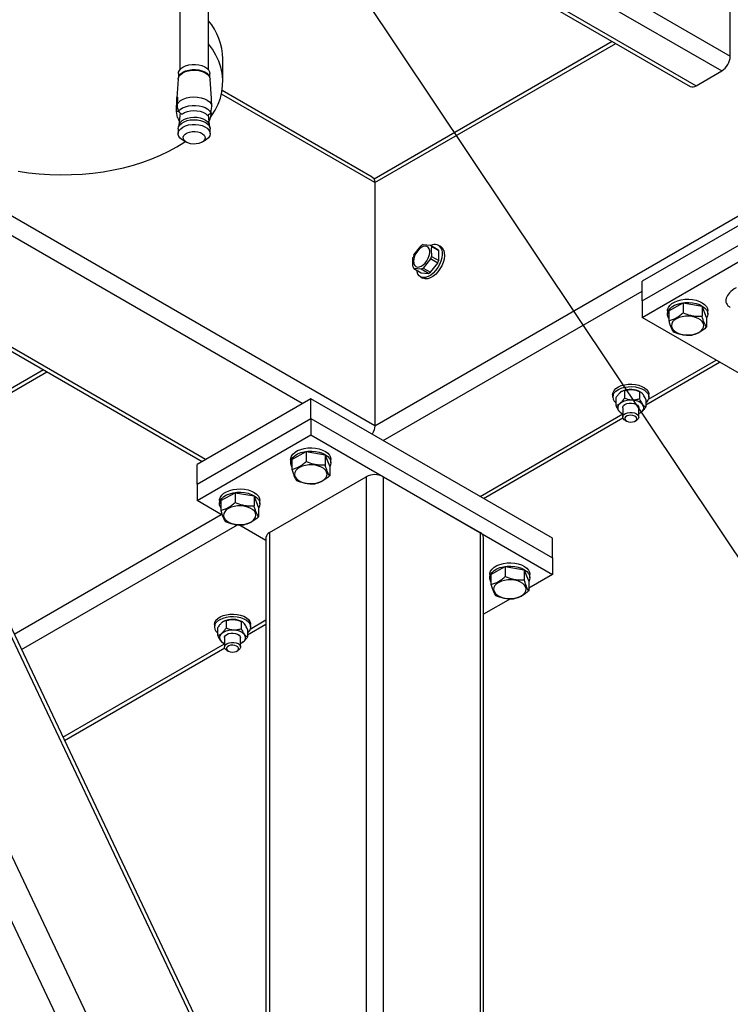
# Model space of a CAD drawing. Header units: millimetres. Extents: x 5 to 589, y 5 to 415.
# Tile 70 of 76: x 506 to 524, y 317 to 342. Entities that reach past the tile are written whole.
import ezdxf

# ---------------------------------------------------------------- set-up
doc = ezdxf.new("R2010")
doc.units = ezdxf.units.MM
doc.layers.add('NOTES', color=6, linetype='Continuous')
doc.layers.add('TRAIT-FORT', color=4, linetype='Continuous', lineweight=25)
doc.dimstyles.new('SLDDIMSTYLE2', dxfattribs={"dimtxt": 0.18, "dimasz": 1, "dimexe": 0, "dimexo": 0.0625, "dimgap": 0, "dimtad": 0, "dimtih": 1, "dimtoh": 1, "dimdec": 0, "dimrnd": 1e-09, "dimzin": 0, "dimdsep": 46, "dimtxsty": 'Standard', "dimblk1": 'DOT', "dimblk2": 'DOT', "dimsah": 1, "dimcen": 0.09, "dimadec": 0, "dimazin": 0, "dimtfac": 1, "dimtdec": 0, "dimtofl": 0, "dimtmove": 0, "dimatfit": 3, "dimldrblk": 'DOT', "dimfxl": 1, "dimfrac": 2, "dimtolj": 1, "dimtzin": 0, "dimarcsym": 0})

# ---------------------------------------------------------------- blocks, each defined once
blk = doc.blocks.new('_Dot')
at = {"color": 0, "linetype": 'ByBlock', "lineweight": -2}
blk.add_line((-0.5, 0), (-1, 0), dxfattribs=at)
at = {"color": 0, "linetype": 'ByBlock', "const_width": 0.5}
blk.add_lwpolyline([(-0.25, 0, 1), (0.25, 0, 1)], format="xyb", close=True, dxfattribs=at)

msp = doc.modelspace()

# ---------------------------------------------------------------- linework, layer by layer
at = {"layer": 'TRAIT-FORT', "color": 4, "linetype": 'Continuous', "lineweight": 25}
for p, q in [((511.77214, 347.79666), (523.63038, 340.95105)), ((511.45244, 347.49132), (523.41823, 340.58362)), ((510.97297, 347.03336), (522.78185, 340.21624)), ((510.90675, 346.97017), (522.63187, 340.2014)), ((514.79154, 331.7658), (536.52232, 344.31071)), ((523.63038, 340.95105), (523.63038, 342.91074)), ((509.94142, 342.25105), (509.94142, 340.61026)), ((510.66149, 340.61026), (510.66149, 342.25105)), ((520.69662, 341.31858), (514.77253, 337.89867)), ((514.79154, 337.80819), (520.78449, 341.26785)), ((511.01337, 340.31211), (511.01337, 340.88369)), ((531.33786, 341.07282), (521.43834, 335.35795)), ((495.73254, 340.60468), (513.12988, 303.90134)), ((496.52881, 340.55322), (513.48344, 304.78384)), ((509.90892, 340.51999), (509.90892, 340.41099)), ((510.69393, 340.41103), (510.69393, 340.52003)), ((521.43834, 334.86802), (531.33786, 340.58289)), ((522.78185, 340.21624), (523.41823, 340.58362)), ((509.90372, 340.38154), (509.87378, 339.91548)), ((510.73, 339.90119), (510.69919, 340.38154)), ((521.43834, 334.45976), (531.33786, 340.17463)), ((509.88383, 339.91654), (509.87554, 339.75147)), ((514.79154, 337.80819), (510.97884, 340.00922)), ((514.72937, 337.94554), (510.99651, 340.10048)), ((509.86178, 339.65461), (509.87189, 339.83241)), ((509.8663, 339.58025), (509.86178, 339.65461)), ((509.87951, 339.83206), (509.87189, 339.83241)), ((509.87554, 339.75147), (509.8808, 339.68236)), ((509.8808, 339.68236), (509.91121, 339.58188)), ((510.74106, 339.71063), (510.73102, 339.87656)), ((510.73655, 339.64195), (510.74106, 339.71063)), ((509.88916, 339.4262), (509.8663, 339.58025)), ((509.91465, 339.57795), (509.8663, 339.58025)), ((509.95086, 339.53932), (509.92382, 339.23906)), ((509.97837, 339.52195), (510.00859, 339.51473)), ((510.62535, 339.48561), (510.65299, 339.49011)), ((510.67902, 339.23903), (510.6563, 339.49205)), ((510.72211, 339.53988), (510.6917, 339.38832)), ((510.72211, 339.53988), (510.71072, 339.54038)), ((510.71369, 339.54404), (510.73655, 339.64195)), ((509.92638, 339.24909), (509.90804, 339.17628)), ((509.90986, 339.37535), (509.93292, 339.33992)), ((510.6917, 339.38832), (510.66945, 339.34563)), ((510.6948, 339.17632), (510.67646, 339.24905)), ((509.90393, 339.1433), (509.90393, 339.02572)), ((510.69898, 339.02572), (510.69898, 339.1433)), ((510.02032, 338.86346), (510.10873, 338.81243)), ((510.49418, 338.81243), (510.58252, 338.8635)), ((500.07036, 338.50873), (513.48344, 310.21103)), ((513.41762, 310.5673), (500.26181, 338.32222)), ((514.79154, 331.7658), (504.08537, 337.94634)), ((514.79154, 337.80819), (514.79154, 331.7658)), ((512.9884, 332.31683), (505.17491, 336.82746)), ((515.76571, 336.01302), (515.94812, 336.23994)), ((515.99553, 336.26731), (516.17794, 336.251)), ((516.17794, 336.251), (516.35887, 336.14655)), ((516.43075, 336.21769), (516.37775, 336.24829)), ((516.38254, 336.11281), (516.20161, 336.21726)), ((516.38254, 335.8696), (516.38254, 336.11281)), ((516.17794, 335.91298), (515.99553, 335.68606)), ((516.17646, 335.58161), (516.35887, 335.80853)), ((516.35887, 335.80853), (516.17794, 335.91298)), ((516.20161, 335.97405), (516.38254, 335.8696)), ((515.94812, 335.65869), (515.76571, 335.675)), ((515.76571, 335.675), (515.94664, 335.57056)), ((515.94664, 335.57056), (516.12905, 335.55425)), ((516.12905, 335.55425), (515.94812, 335.65869)), ((515.99553, 335.68606), (516.17646, 335.58161)), ((515.92776, 335.46882), (515.98076, 335.43822)), ((521.43834, 334.86802), (521.43834, 335.35795)), ((503.24877, 335.06223), (510.49648, 330.87822)), ((510.58428, 330.92895), (503.33657, 335.11297)), ((515.00369, 331.39836), (521.43834, 335.11301)), ((521.43834, 334.86802), (521.43834, 334.45976)), ((522.09967, 334.62269), (522.45674, 334.81706)), ((522.45674, 334.81706), (522.45674, 334.57229)), ((522.45674, 334.81706), (522.92683, 334.73574)), ((522.0698, 334.62303), (522.0698, 334.54136)), ((522.09967, 334.62269), (522.09967, 334.37792)), ((522.92683, 334.73574), (522.92683, 334.49097)), ((523.03985, 334.46004), (522.92683, 334.73574)), ((523.06973, 334.54136), (523.06973, 334.62303)), ((524.26676, 332.82695), (521.43834, 334.45976)), ((523.03985, 334.46004), (523.03985, 334.21527)), ((521.52944, 332.28836), (523.36462, 333.34778)), ((521.59661, 332.42855), (523.27675, 333.39848)), ((506.55389, 333.15416), (503.74165, 331.53068)), ((503.76067, 331.4402), (506.64176, 333.10342)), ((520.9257, 332.61276), (520.92125, 332.61015)), ((520.99657, 332.63527), (520.99657, 332.45202)), ((521.37043, 332.61666), (521.37043, 332.43341)), ((521.40004, 332.60427), (521.3854, 332.61272)), ((513.20055, 332.4393), (510.37213, 330.80648)), ((513.20055, 331.94937), (513.20055, 332.4393)), ((519.21096, 328.96956), (513.20055, 332.4393)), ((520.70559, 332.54133), (520.70559, 332.48009)), ((520.78166, 332.45764), (520.78166, 332.27438)), ((521.52944, 332.42038), (521.52944, 332.23713)), ((521.60558, 332.48009), (521.60558, 332.54133)), ((520.911, 332.09054), (520.9257, 332.08205)), ((520.9555, 332.21472), (520.9555, 331.9835)), ((521.35553, 331.9835), (521.35553, 332.21472)), ((521.3854, 332.08209), (521.39019, 332.08485)), ((521.42195, 332.10731), (521.38891, 332.0869)), ((510.37213, 330.31655), (513.20055, 331.94937)), ((513.20055, 331.94937), (513.20055, 331.54111)), ((513.20055, 331.94937), (519.21096, 328.47963)), ((517.40789, 330.01045), (520.95557, 332.05849)), ((517.49575, 329.95976), (520.95989, 331.95956)), ((521.01411, 331.90186), (521.04944, 331.88144)), ((521.26159, 331.88144), (521.29699, 331.9019)), ((510.37213, 329.90829), (513.20055, 331.54111)), ((513.20055, 331.54111), (519.21096, 328.07137)), ((512.73053, 330.92844), (513.08753, 331.12278)), ((513.08753, 331.12278), (513.08753, 330.87801)), ((513.08753, 331.12278), (513.55762, 331.04146)), ((512.70052, 330.92879), (512.70052, 330.84712)), ((512.73053, 330.92844), (512.73053, 330.68368)), ((513.55762, 331.04146), (513.55762, 330.79669)), ((513.67071, 330.7658), (513.55762, 331.04146)), ((513.70058, 330.84712), (513.70058, 330.92879)), ((510.37213, 330.31655), (510.37213, 330.80648)), ((513.67071, 330.7658), (513.67071, 330.52103)), ((512.17527, 329.11231), (514.57939, 330.50018)), ((514.57939, 330.50018), (514.57939, 314.006)), ((515.00369, 330.50018), (515.00369, 301.51298)), ((515.00369, 330.50018), (517.40789, 329.11227)), ((510.37213, 330.31655), (510.37213, 329.90829)), ((511.00049, 329.54555), (510.37213, 329.90829)), ((510.93278, 329.90829), (510.93278, 329.82663)), ((510.96272, 329.90791), (511.31979, 330.10229)), ((510.96272, 329.90791), (510.96272, 329.66314)), ((511.31979, 330.10229), (511.31979, 329.85752)), ((511.31979, 330.10229), (511.78988, 330.02096)), ((511.78988, 330.02096), (511.78988, 329.77619)), ((511.9029, 329.74526), (511.78988, 330.02096)), ((511.93284, 329.82663), (511.93284, 329.90829)), ((511.9029, 329.74526), (511.9029, 329.5005)), ((505.82344, 326.58862), (510.97304, 329.56142)), ((506.00578, 326.20398), (511.38082, 329.30692)), ((512.0874, 328.91809), (511.41555, 329.30594)), ((512.0874, 328.98979), (512.0874, 313.37354)), ((512.17527, 329.11231), (512.17527, 313.27126)), ((517.40789, 329.11227), (517.40789, 300.12507)), ((517.49575, 300.07437), (517.49575, 328.98983)), ((519.21096, 328.47963), (519.21096, 328.96956)), ((519.21096, 328.47963), (519.21096, 328.07137)), ((517.68026, 328.07103), (518.03726, 328.26536)), ((518.03726, 328.26536), (518.03726, 328.0206)), ((518.03726, 328.26536), (518.50735, 328.18404)), ((518.50735, 328.18404), (518.50735, 327.93927)), ((518.62043, 327.90838), (518.50735, 328.18404)), ((517.65031, 328.07133), (517.65031, 327.98967)), ((517.68026, 328.07103), (517.68026, 327.82626)), ((519.21096, 328.07137), (518.62037, 327.73043)), ((518.62043, 327.90838), (518.62043, 327.66361)), ((518.65031, 327.98971), (518.65031, 328.07137)), ((518.16599, 327.46812), (517.49569, 327.08117)), ((511.69709, 326.71368), (512.0874, 326.93901)), ((510.80607, 326.82646), (510.80607, 326.76521)), ((510.88221, 326.7428), (510.88221, 326.55955)), ((511.02618, 326.89789), (511.02173, 326.89528)), ((511.09705, 326.9204), (511.09705, 326.73715)), ((511.47091, 326.90179), (511.47091, 326.71854)), ((511.50052, 326.8894), (511.48588, 326.89785)), ((511.62992, 326.57349), (512.0874, 326.83759)), ((511.62992, 326.70551), (511.62992, 326.52226)), ((511.70606, 326.76521), (511.70606, 326.82646)), ((511.05605, 326.49989), (511.05605, 326.26867)), ((511.45601, 326.26863), (511.45601, 326.49985)), ((507.03888, 324.02456), (511.05605, 326.34362)), ((507.07658, 323.9449), (511.06037, 326.24469)), ((511.01155, 326.37571), (511.02625, 326.36722)), ((511.48588, 326.36722), (511.49067, 326.36998)), ((511.52243, 326.39244), (511.48946, 326.37206)), ((511.11459, 326.18699), (511.14999, 326.16661)), ((511.36214, 326.16661), (511.39748, 326.18703))]:
    msp.add_line(p, q, dxfattribs=at)
at = {"layer": 'TRAIT-FORT', "color": 4, "linetype": 'Continuous', "lineweight": 25, "flags": 128}
for points in [[(510.70701, 339.42581), (510.73506, 339.46583), (510.82468, 339.61123), (510.89731, 339.75974), (510.95247, 339.91071), (510.99017, 340.06351), (511.01006, 340.2174), (511.01208, 340.37171), (510.99624, 340.52576), (510.96259, 340.67887), (510.91134, 340.8303), (510.84269, 340.97948), (510.75691, 341.12562), (510.66142, 341.25922)], [(509.90892, 340.51999), (509.91256, 340.55067), (509.93306, 340.59824), (509.97082, 340.64207), (510.02403, 340.68026), (510.09011, 340.71094), (510.16625, 340.7327), (510.24859, 340.7445), (510.33342, 340.74582)], [(510.33342, 340.74582), (510.41677, 340.73656), (510.49472, 340.71725), (510.56364, 340.6886), (510.62029, 340.65216), (510.66203, 340.60945), (510.68691, 340.56262), (510.69393, 340.52003)], [(509.90372, 340.38154), (509.9071, 340.40411), (509.92787, 340.45231), (509.96617, 340.49684), (510.02012, 340.53554), (510.08721, 340.56664), (510.16429, 340.58872), (510.24784, 340.60067), (510.33389, 340.60199)], [(509.90892, 340.39341), (509.91256, 340.42409), (509.93306, 340.47166), (509.97082, 340.51549), (510.02403, 340.55368), (510.09011, 340.58436), (510.16625, 340.60612), (510.24859, 340.61792), (510.33342, 340.61924)], [(510.33342, 340.61924), (510.41677, 340.60998), (510.49472, 340.59067), (510.56364, 340.56202), (510.62029, 340.52558), (510.66203, 340.48287), (510.68691, 340.43604), (510.69393, 340.39345)], [(510.33389, 340.60199), (510.41839, 340.59261), (510.49742, 340.57299), (510.56735, 340.54399), (510.62474, 340.50697), (510.66709, 340.46375), (510.69231, 340.41626), (510.69919, 340.38154)], [(509.87554, 339.75147), (509.9102, 339.80169), (509.96239, 339.84661), (510.02983, 339.88414), (510.1094, 339.91264), (510.19767, 339.93082), (510.29053, 339.93786), (510.38393, 339.93346), (510.47362, 339.91781), (510.55555, 339.89161), (510.62615, 339.85599), (510.68213, 339.81263), (510.72097, 339.76342), (510.74106, 339.71063)], [(509.91121, 339.58188), (509.95417, 339.6263), (510.01209, 339.66457), (510.08243, 339.6952), (510.1622, 339.71673), (510.24798, 339.72833), (510.33605, 339.7295), (510.42257, 339.72012), (510.50396, 339.70061), (510.57666, 339.67188), (510.63742, 339.6351), (510.68381, 339.59188), (510.71369, 339.54404)], [(509.92638, 339.24909), (509.93367, 339.2705), (509.96199, 339.31488), (510.00609, 339.35474), (510.06408, 339.38814), (510.13321, 339.41364), (510.21008, 339.42991), (510.29127, 339.4363), (510.373, 339.43248), (510.4513, 339.41859), (510.52257, 339.39527), (510.58367, 339.36366), (510.63141, 339.32519), (510.66378, 339.28175), (510.67646, 339.24905)], [(510.00859, 339.51473), (510.06442, 339.54946), (510.13219, 339.57612), (510.20873, 339.59329), (510.28992, 339.60014), (510.37179, 339.59625), (510.45001, 339.58192), (510.52069, 339.55779), (510.5801, 339.52512), (510.62535, 339.48561)], [(509.90393, 339.1433), (509.90406, 339.14961), (509.91573, 339.19878), (509.9454, 339.24534), (509.99166, 339.28715), (510.05249, 339.32218), (510.12498, 339.34893), (510.20556, 339.36602), (510.2908, 339.37271), (510.37644, 339.36867), (510.45865, 339.35407), (510.53343, 339.32966), (510.59736, 339.29649), (510.64753, 339.25616), (510.68152, 339.21061), (510.6977, 339.16187), (510.69898, 339.1433)], [(510.02032, 338.86346), (510.00548, 338.87257), (509.95538, 338.91286), (509.92146, 338.95845), (509.90527, 339.00719), (509.90757, 339.05678), (509.92841, 339.10494), (509.96657, 339.1494), (510.02045, 339.18805), (510.08748, 339.21912), (510.16449, 339.24115), (510.24791, 339.2531), (510.33382, 339.25443)], [(510.33382, 339.25443), (510.41825, 339.24508), (510.49715, 339.22546), (510.56701, 339.1965), (510.6244, 339.15956), (510.66662, 339.11635), (510.69184, 339.06893), (510.69878, 339.01945), (510.68712, 338.97028), (510.65751, 338.92368), (510.61118, 338.88191), (510.58252, 338.8635)], [(510.2792, 338.76688), (510.20974, 338.77552), (510.14642, 338.79425), (510.09376, 338.82185), (510.05512, 338.85638), (510.0334, 338.89546), (510.02983, 338.93646), (510.04487, 338.97659), (510.0773, 339.01315), (510.12505, 339.04359), (510.18486, 339.06582), (510.25257, 339.07843), (510.32364, 339.08046), (510.39317, 339.07177), (510.45649, 339.05305), (510.50916, 339.02545), (510.54773, 338.99096), (510.56958, 338.95187), (510.57308, 338.91084), (510.55805, 338.8707), (510.52554, 338.83419), (510.4778, 338.80375), (510.41805, 338.78148), (510.35028, 338.7689), (510.2792, 338.76688)], [(505.92735, 338.08967), (506.18684, 338.05277), (506.45018, 338.02595), (506.71594, 338.00932), (506.98298, 338.00302), (507.25023, 338.00703), (507.51646, 338.02127), (507.78033, 338.04576), (508.04083, 338.08045), (508.29675, 338.12502), (508.54693, 338.17937), (508.79024, 338.24329), (509.02565, 338.31644), (509.25203, 338.39846), (509.46843, 338.48905), (509.67391, 338.58781), (509.86751, 338.69421), (510.04824, 338.80788), (510.07966, 338.82921)], [(514.72937, 337.94554), (514.72944, 337.94556), (514.7558, 337.92366), (514.77543, 337.89265), (514.7875, 337.85365), (514.79154, 337.80819)], [(515.75607, 335.85409), (515.76241, 335.79967), (515.78109, 335.75603), (515.81082, 335.72585), (515.84994, 335.71111), (515.89579, 335.71266), (515.94556, 335.73041), (515.9962, 335.76333), (516.04435, 335.80921), (516.08717, 335.86531), (516.1219, 335.92803), (516.14631, 335.99342), (516.15892, 336.05739), (516.15892, 336.11593), (516.14631, 336.16534), (516.1219, 336.20255), (516.08717, 336.22517), (516.04435, 336.23183), (515.9962, 336.22212), (515.94556, 336.19657), (515.89579, 336.15686), (515.84994, 336.10547), (515.81082, 336.04557), (515.78109, 335.98103), (515.76241, 335.91584), (515.75607, 335.85409)], [(516.45227, 336.15556), (516.46778, 336.09234), (516.47034, 336.01953), (516.45995, 335.94016), (516.43702, 335.85749), (516.40236, 335.77479), (516.35752, 335.69554), (516.30431, 335.62297), (516.2449, 335.56006), (516.18172, 335.50935), (516.11732, 335.47293), (516.0544, 335.45232), (515.99553, 335.44835), (515.94306, 335.46117), (515.89916, 335.49022), (515.86565, 335.53437), (515.84393, 335.59181), (515.83665, 335.63407)], [(516.50527, 336.12496), (516.52078, 336.06175), (516.52334, 335.98894), (516.51296, 335.90957), (516.49003, 335.82689), (516.45537, 335.74419), (516.41052, 335.66494), (516.35732, 335.59237), (516.29791, 335.52946), (516.23472, 335.47875), (516.17032, 335.44233), (516.1074, 335.42172), (516.04853, 335.41775), (515.99607, 335.43057), (515.98076, 335.43822)], [(522.0698, 334.62303), (522.07216, 334.65141), (522.09043, 334.70525), (522.12611, 334.75613), (522.1777, 334.80218), (522.24358, 334.84177), (522.32113, 334.87346), (522.40772, 334.89612), (522.50017, 334.90885), (522.59519, 334.9113), (522.68919, 334.90336), (522.77888, 334.88522)], [(522.09961, 334.44303), (522.08949, 334.46094), (522.07189, 334.51485), (522.07216, 334.56974), (522.09043, 334.62358), (522.12611, 334.67446), (522.1777, 334.72052), (522.24358, 334.76011), (522.32113, 334.7918), (522.40772, 334.81445), (522.50017, 334.82718), (522.59519, 334.82964), (522.68919, 334.82169), (522.77888, 334.80355)], [(522.77888, 334.88522), (522.86108, 334.85762), (522.9327, 334.82157), (522.99123, 334.77828), (523.03452, 334.72946), (523.06096, 334.67675), (523.06973, 334.62303)], [(522.77888, 334.80355), (522.86108, 334.77595), (522.9327, 334.7399), (522.99123, 334.69661), (523.03452, 334.6478), (523.06096, 334.59509), (523.06973, 334.54043), (523.06042, 334.48585), (523.03985, 334.44307)], [(522.68568, 334.47884), (522.60274, 334.48787), (522.51831, 334.48678), (522.43617, 334.47556), (522.35984, 334.4547), (522.29274, 334.42515), (522.23778, 334.38821), (522.19718, 334.34546), (522.17298, 334.29879), (522.1661, 334.2502), (522.17682, 334.20189), (522.2048, 334.15592), (522.24864, 334.11426), (522.30656, 334.0788), (522.37595, 334.05112), (522.45384, 334.03232), (522.53679, 334.02328), (522.62115, 334.02441), (522.70328, 334.03562), (522.77962, 334.05649), (522.84679, 334.086), (522.90174, 334.12294), (522.94227, 334.16573), (522.96648, 334.2124), (522.97343, 334.26095), (522.96264, 334.3093), (522.93472, 334.35523), (522.89089, 334.39689), (522.83296, 334.43235), (522.7635, 334.46007), (522.68568, 334.47884)], [(520.71537, 332.59525), (520.74315, 332.64531), (520.78786, 332.69113), (520.84761, 332.73076), (520.91997, 332.76264), (521.00197, 332.78554), (521.09024, 332.79834), (521.18121, 332.80072), (521.27117, 332.79239), (521.35634, 332.77382), (521.43328, 332.74575), (521.4989, 332.70927), (521.55035, 332.66594), (521.58575, 332.61748), (521.60349, 332.56597), (521.60558, 332.54133)], [(520.70559, 332.54133), (520.70552, 332.54301), (520.71537, 332.59525)], [(520.71537, 332.534), (520.74315, 332.58407), (520.78786, 332.62989), (520.84761, 332.66952), (520.91997, 332.7014), (521.00197, 332.72429), (521.09024, 332.7371), (521.18121, 332.73947), (521.27117, 332.73114), (521.35634, 332.71257), (521.43328, 332.6845), (521.4989, 332.64803), (521.55035, 332.6047), (521.58575, 332.55623), (521.60349, 332.50473), (521.60288, 332.45213), (521.584, 332.40075), (521.54758, 332.35255), (521.52944, 332.33554)], [(520.9555, 332.21472), (520.95813, 332.23321), (520.97634, 332.26599), (521.01046, 332.29417), (521.05753, 332.31535), (521.11323, 332.32758), (521.17271, 332.32976), (521.23071, 332.32174), (521.28202, 332.30418), (521.32201, 332.27868), (521.3473, 332.2475), (521.35553, 332.21472)], [(520.98538, 332.04419), (521.02395, 332.07043), (521.07419, 332.089), (521.13171, 332.09815), (521.19126, 332.0971), (521.2477, 332.086), (521.29592, 332.06572), (521.33166, 332.03823), (521.35182, 332.00581), (521.35445, 331.97143), (521.33948, 331.93811), (521.30805, 331.90883), (521.29699, 331.9019)], [(521.01411, 331.90186), (520.99549, 331.91424), (520.96724, 331.94457), (520.95571, 331.97832), (520.96198, 332.01254), (520.98538, 332.04419)], [(521.02793, 331.98822), (521.00864, 331.96027), (521.00709, 331.93018), (521.02348, 331.90164), (521.05571, 331.87805), (521.10002, 331.86221), (521.151, 331.85614), (521.20259, 331.86046), (521.24844, 331.8747), (521.2831, 331.89713), (521.30239, 331.92508), (521.30401, 331.95513), (521.28769, 331.98371), (521.25532, 332.0073), (521.21102, 332.02314), (521.16003, 332.02922), (521.10845, 332.02489), (521.06259, 332.01065), (521.02793, 331.98822)], [(514.79154, 331.7658), (514.7875, 331.71567), (514.77543, 331.66276), (514.7558, 331.60907), (514.72944, 331.55672), (514.72944, 331.55672)], [(512.70052, 330.92879), (512.70302, 330.95717), (512.72129, 331.01101), (512.7569, 331.06185), (512.80855, 331.10794), (512.87437, 331.14757), (512.95199, 331.17922), (513.03857, 331.20188), (513.13103, 331.21461), (513.22604, 331.21706), (513.31998, 331.20908), (513.40973, 331.19098)], [(512.73046, 330.74879), (512.72035, 330.76669), (512.70275, 330.82061), (512.70302, 330.8755), (512.72129, 330.92934), (512.7569, 330.98018), (512.80855, 331.02627), (512.87437, 331.0659), (512.95199, 331.09755), (513.03857, 331.12021), (513.13103, 331.13294), (513.22604, 331.13539), (513.31998, 331.12741), (513.40973, 331.10931)], [(513.40973, 331.19098), (513.49194, 331.16338), (513.56355, 331.12733), (513.62209, 331.08404), (513.66538, 331.03522), (513.69182, 330.98251), (513.70058, 330.92879)], [(513.40973, 331.10931), (513.49194, 331.08171), (513.56355, 331.04566), (513.62209, 331.00237), (513.66538, 330.95355), (513.69182, 330.90084), (513.70058, 330.84619), (513.69121, 330.79157), (513.67064, 330.74879)], [(513.31647, 330.78463), (513.23353, 330.79366), (513.14917, 330.79253), (513.06703, 330.78132), (512.99069, 330.76046), (512.9236, 330.73091), (512.86857, 330.69393), (512.82804, 330.65122), (512.80383, 330.60454), (512.79695, 330.55596), (512.80768, 330.50765), (512.83559, 330.46164), (512.87949, 330.42002), (512.93735, 330.38459), (513.00681, 330.35688), (513.0847, 330.33807), (513.16764, 330.32904), (513.252, 330.33017), (513.33414, 330.34138), (513.41041, 330.36221), (513.47757, 330.39172), (513.5326, 330.4287), (513.57306, 330.47145), (513.59734, 330.51816), (513.60422, 330.56667), (513.59343, 330.61502), (513.56558, 330.66099), (513.52168, 330.70261), (513.46375, 330.73807), (513.39436, 330.76583), (513.31647, 330.78463)], [(510.93278, 329.90829), (510.93521, 329.93664), (510.95355, 329.99051), (510.98916, 330.04136), (511.04081, 330.08745), (511.10656, 330.12704), (511.18425, 330.15873), (511.27077, 330.18135), (511.36329, 330.19411), (511.45823, 330.19653), (511.55224, 330.18859), (511.64199, 330.17048)], [(510.96272, 329.72829), (510.95261, 329.7462), (510.93494, 329.80008), (510.93521, 329.85497), (510.95355, 329.90885), (510.98916, 329.95969), (511.04081, 330.00578), (511.10656, 330.04537), (511.18425, 330.07706), (511.27077, 330.09968), (511.36329, 330.11245), (511.45823, 330.11486), (511.55224, 330.10692), (511.64199, 330.08882)], [(511.64199, 330.17048), (511.72413, 330.14284), (511.79575, 330.1068), (511.85435, 330.06354), (511.89757, 330.01469), (511.92408, 329.96202), (511.93284, 329.90829)], [(511.64199, 330.08882), (511.72413, 330.06118), (511.79575, 330.02513), (511.85435, 329.98188), (511.89757, 329.93302), (511.92408, 329.88035), (511.93284, 329.82569), (511.92347, 329.77107), (511.9029, 329.72829)], [(511.54866, 329.7641), (511.46572, 329.77313), (511.38136, 329.772), (511.29922, 329.76079), (511.22295, 329.73996), (511.15586, 329.71042), (511.10083, 329.67343), (511.0603, 329.63073), (511.03602, 329.58401), (511.02921, 329.53547), (511.03994, 329.48716), (511.06785, 329.44114), (511.11175, 329.39953), (511.16961, 329.3641), (511.239, 329.33634), (511.31689, 329.31754), (511.39984, 329.30851), (511.4842, 329.30964), (511.5664, 329.32089), (511.64267, 329.34172), (511.70983, 329.37122), (511.76486, 329.40821), (511.80532, 329.45095), (511.82953, 329.49763), (511.83648, 329.54617), (511.82569, 329.59452), (511.79784, 329.6405), (511.75394, 329.68211), (511.69601, 329.71758), (511.62655, 329.7453), (511.54866, 329.7641)], [(517.65031, 328.07133), (517.65274, 328.09975), (517.67102, 328.15359), (517.70662, 328.20443), (517.75828, 328.25053), (517.82416, 328.29012), (517.90171, 328.32181), (517.98837, 328.34442), (518.08075, 328.35719), (518.17577, 328.35965), (518.26977, 328.35163), (518.35953, 328.33352)], [(517.68019, 327.89137), (517.67014, 327.90924), (517.65247, 327.96319), (517.65274, 328.01808), (517.67102, 328.07192), (517.70662, 328.12277), (517.75828, 328.16886), (517.82416, 328.20845), (517.90171, 328.24014), (517.98837, 328.26276), (518.08075, 328.27552), (518.17577, 328.27798), (518.26977, 328.26996), (518.35953, 328.25186)], [(518.35953, 328.33352), (518.44166, 328.30596), (518.51335, 328.26987), (518.57181, 328.22662), (518.61511, 328.17781), (518.64161, 328.12506), (518.65031, 328.07137)], [(518.35953, 328.25186), (518.44166, 328.22429), (518.51335, 328.18821), (518.57181, 328.14496), (518.61511, 328.09614), (518.64161, 328.04339), (518.65031, 327.98877), (518.64093, 327.93415), (518.62043, 327.89133)], [(518.26627, 327.92718), (518.18332, 327.93621), (518.09896, 327.93508), (518.01682, 327.92387), (517.94049, 327.903), (517.87332, 327.87349), (517.8183, 327.83651), (517.77783, 327.79377), (517.75356, 327.74713), (517.74668, 327.69855), (517.7574, 327.65023), (517.78532, 327.60422), (517.82922, 327.5626), (517.88715, 327.52714), (517.9566, 327.49942), (518.03442, 327.48066), (518.11737, 327.47163), (518.2018, 327.47272), (518.28387, 327.48397), (518.3602, 327.50475), (518.4273, 327.5343), (518.48233, 327.57129), (518.52286, 327.61399), (518.54713, 327.66071), (518.55394, 327.70925), (518.54322, 327.75756), (518.5153, 327.80358), (518.4714, 327.84519), (518.41348, 327.88066), (518.34415, 327.90837), (518.26627, 327.92718)], [(510.81585, 326.88038), (510.84363, 326.93044), (510.88834, 326.97626), (510.94809, 327.01589), (511.02051, 327.04781), (511.10245, 327.07066), (511.19079, 327.08351), (511.28169, 327.08585), (511.37165, 327.07752), (511.45682, 327.05895), (511.53376, 327.03088), (511.59938, 326.9944), (511.6509, 326.95111), (511.6863, 326.90265), (511.70397, 326.8511), (511.70606, 326.82646)], [(510.81585, 326.81913), (510.84363, 326.86919), (510.88834, 326.91501), (510.94809, 326.95464), (511.02051, 326.98657), (511.10245, 327.00942), (511.19079, 327.02227), (511.28169, 327.0246), (511.37165, 327.01627), (511.45682, 326.9977), (511.53376, 326.96963), (511.59938, 326.93316), (511.6509, 326.88987), (511.6863, 326.8414), (511.70397, 326.78986), (511.70343, 326.7373), (511.68448, 326.68588), (511.64806, 326.63768), (511.62992, 326.62067)], [(510.80607, 326.82646), (510.80607, 326.82817), (510.81585, 326.88038)], [(511.05605, 326.49989), (511.05862, 326.51834), (511.07682, 326.55112), (511.11101, 326.57934), (511.15801, 326.60048), (511.21372, 326.6127), (511.27319, 326.61488), (511.33119, 326.60687), (511.38251, 326.58931), (511.42256, 326.56385), (511.44778, 326.53263), (511.45601, 326.49985)], [(511.11459, 326.18699), (511.09604, 326.19941), (511.06772, 326.2297), (511.05625, 326.26349), (511.06253, 326.29771), (511.08593, 326.32936)], [(511.08593, 326.32936), (511.1245, 326.3556), (511.17467, 326.37413), (511.23219, 326.38328), (511.29181, 326.38226), (511.34818, 326.37113), (511.39646, 326.35089), (511.43214, 326.32336), (511.4523, 326.29094), (511.45493, 326.25656), (511.43996, 326.22324), (511.4086, 326.194), (511.39748, 326.18703)], [(511.12841, 326.27335), (511.10912, 326.2454), (511.10764, 326.21535), (511.12396, 326.18677), (511.15619, 326.16318), (511.20057, 326.14738), (511.25148, 326.14126), (511.30307, 326.14559), (511.34892, 326.15983), (511.38365, 326.1823), (511.40294, 326.21025), (511.40449, 326.24026), (511.38817, 326.26884), (511.35587, 326.29247), (511.3115, 326.30827), (511.26058, 326.31438), (511.209, 326.31006), (511.16314, 326.29581), (511.12841, 326.27335)]]:
    msp.add_lwpolyline(points, dxfattribs=at)
at = {"layer": 'TRAIT-FORT', "color": 4, "linetype": 'Continuous', "lineweight": 25}
for centre, radius, start, end in [((509.46222, 340.84623), 1.5516, 1.383163, 39.38654), ((523.16991, 340.97195), 0.46094, 302.596563, 357.400808), ((522.694, 340.33878), 0.15078, 245.666494, 305.635427), ((516.13878, 335.96443), 0.33505, 115.311671, 124.682952), ((516.0723, 336.15172), 0.14497, 26.878527, 43.223197), ((516.2822, 336.08628), 0.18363, 22.162549, 120.474585), ((516.29292, 335.77356), 0.57904, 155.571975, 162.056099), ((516.25323, 336.04727), 0.14497, 26.878527, 43.223197), ((516.34331, 336.07112), 0.17068, 18.388082, 59.179559), ((515.65073, 336.15244), 0.57904, 335.571975, 342.056099), ((515.83166, 336.048), 0.57904, 335.571975, 342.056099), ((515.87135, 335.77428), 0.14497, 206.878527, 223.223197), ((515.80487, 335.96159), 0.33506, 295.31188, 304.682743), ((515.9858, 335.85714), 0.33506, 295.31188, 304.682743), ((521.15039, 332.18449), 0.48363, 86.073956, 117.683833), ((521.17166, 332.22021), 0.44693, 61.429073, 88.481699), ((520.88527, 332.48042), 0.17815, 162.497013, 234.436055), ((520.95812, 332.21624), 0.1264, 123.070189, 219.861017), ((521.14434, 331.96173), 0.44163, 84.912601, 125.299067), ((521.18847, 332.02978), 0.37187, 45.32323, 90.76583), ((521.05694, 332.30629), 0.26003, 221.136142, 247.056364), ((521.2362, 332.3376), 0.29586, 293.786662, 308.890815), ((521.35303, 332.21318), 0.12632, 303.065519, 39.90262), ((514.79154, 330.09072), 0.46116, 62.610355, 117.389645), ((512.23782, 328.97468), 0.15118, 114.441784, 174.26015), ((517.34562, 328.97483), 0.15088, 5.705264, 65.627307), ((511.2511, 326.46891), 0.48437, 86.099429, 117.66889), ((511.27205, 326.50535), 0.44696, 61.418555, 88.46201), ((510.98566, 326.76558), 0.17805, 162.497327, 234.477519), ((511.24499, 326.24648), 0.44203, 84.930414, 125.288773), ((511.28894, 326.315), 0.37182, 45.311598, 90.752998), ((511.05862, 326.50142), 0.12637, 123.088912, 219.879227), ((511.45351, 326.49831), 0.12632, 303.065519, 39.90262), ((511.15723, 326.59086), 0.25944, 221.074827, 247.047828), ((511.33668, 326.62273), 0.29586, 293.786662, 308.890815)]:
    msp.add_arc(centre, radius, start, end, dxfattribs=at)
msp.add_ellipse((524.13041, 334.99331), major_axis=(0.60657, 0.1625), ratio=0.51758952, start_param=2.04849294, end_param=3.61928927, dxfattribs=at)
for points, knots in [([(509.87189, 339.83241), (509.87218, 339.83986), (509.87276, 339.85476), (509.87289, 339.8799), (509.87312, 339.90364), (509.8739, 339.91991), (509.87549, 339.9325), (509.87744, 339.94127), (509.88056, 339.94386), (509.88313, 339.9382), (509.88401, 339.92752), (509.88387, 339.919), (509.88383, 339.91654)], [0, 0, 0, 0, 0.11247172, 0.22478294, 0.33810909, 0.45186501, 0.50000158, 0.61343293, 0.72634864, 0.84012638, 0.9537242, 1, 1, 1, 1]), ([(510.73102, 339.87656), (510.7307, 339.88215), (510.73006, 339.89333), (510.73, 339.90101), (510.73, 339.90117), (510.73, 339.90119)], [0, 0, 0, 0, 0.46737009, 0.9350593, 1, 1, 1, 1]), ([(509.88916, 339.4262), (509.89669, 339.4029), (509.90665, 339.37212), (509.92789, 339.34752), (509.93306, 339.34154)], [0, 0, 0, 0, 0.7566925, 1, 1, 1, 1]), ([(509.91121, 339.58188), (509.92054, 339.56839), (509.93627, 339.54564), (509.96619, 339.5288), (509.97837, 339.52195)], [0, 0, 0, 0, 0.5929852, 1, 1, 1, 1]), ([(510.71369, 339.54404), (510.70572, 339.53137), (510.69229, 339.51), (510.66436, 339.49586), (510.65299, 339.49011)], [0, 0, 0, 0, 0.59308546, 1, 1, 1, 1]), ([(516.20161, 336.21726), (516.20138, 336.21491), (516.19395, 336.13856), (516.19784, 336.05502), (516.20161, 335.97405)], [0, 0, 0, 0, 0.030738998, 1, 1, 1, 1]), ([(515.74204, 335.70874), (515.73827, 335.78972), (515.73438, 335.87326), (515.74181, 335.94961), (515.74204, 335.95196)], [0, 0, 0, 0, 0.969261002, 1, 1, 1, 1]), ([(522.09967, 334.37792), (522.13064, 334.38585), (522.19325, 334.40188), (522.28616, 334.44574), (522.37488, 334.50378), (522.42928, 334.54931), (522.45674, 334.57229)], [0, 0, 0, 0, 0.26455318, 0.53496974, 0.76528125, 1, 1, 1, 1]), ([(522.45674, 334.57229), (522.51653, 334.54954), (522.61543, 334.5119), (522.75891, 334.48899), (522.85542, 334.4865), (522.91098, 334.48998), (522.92683, 334.49097)], [0, 0, 0, 0, 0.38547627, 0.63756487, 0.89655853, 1, 1, 1, 1]), ([(522.09967, 334.37792), (522.10948, 334.34504), (522.12929, 334.27857), (522.15876, 334.2003), (522.18674, 334.14149), (522.20399, 334.11539), (522.21269, 334.10222)], [0, 0, 0, 0, 0.26462773, 0.53485663, 0.76520193, 1, 1, 1, 1]), ([(523.03985, 334.21527), (523.03004, 334.23025), (523.01022, 334.26053), (522.98078, 334.32558), (522.9527, 334.4038), (522.9355, 334.46174), (522.92683, 334.49097)], [0, 0, 0, 0, 0.26462682, 0.53485479, 0.76536149, 1, 1, 1, 1]), ([(522.21269, 334.10222), (522.27251, 334.07949), (522.37144, 334.0419), (522.51489, 334.01892), (522.61144, 334.01658), (522.66693, 334.01994), (522.68278, 334.0209)], [0, 0, 0, 0, 0.38556626, 0.6376553, 0.89648311, 1, 1, 1, 1]), ([(523.03985, 334.21527), (523.00885, 334.18946), (522.94616, 334.13727), (522.85338, 334.08011), (522.76464, 334.04151), (522.71024, 334.02781), (522.68278, 334.0209)], [0, 0, 0, 0, 0.2645587, 0.53496967, 0.76528122, 1, 1, 1, 1]), ([(520.88915, 332.58753), (520.87022, 332.56955), (520.83264, 332.53386), (520.79856, 332.48291), (520.78166, 332.45764)], [0, 0, 0, 0, 0.50375323, 1, 1, 1, 1]), ([(520.99657, 332.63527), (520.98185, 332.6327), (520.95192, 332.62746), (520.9147, 332.60797), (520.89362, 332.59111), (520.88915, 332.58753)], [0, 0, 0, 0, 0.43261076, 0.87960103, 1, 1, 1, 1]), ([(520.99657, 332.63527), (521.02215, 332.6436), (521.0742, 332.66053), (521.13875, 332.66844), (521.17565, 332.66724), (521.1835, 332.66699)], [0, 0, 0, 0, 0.43218774, 0.87922211, 1, 1, 1, 1]), ([(521.1835, 332.66699), (521.21639, 332.663), (521.28166, 332.6551), (521.341, 332.62941), (521.37043, 332.61666)], [0, 0, 0, 0, 0.50399386, 1, 1, 1, 1]), ([(521.44994, 332.55958), (521.43246, 332.57745), (521.40468, 332.60586), (521.3797, 332.61374), (521.37043, 332.61666)], [0, 0, 0, 0, 0.62900368, 1, 1, 1, 1]), ([(521.52944, 332.42038), (521.52343, 332.43333), (521.49976, 332.48433), (521.47196, 332.53179), (521.45122, 332.55796), (521.44994, 332.55958)], [0, 0, 0, 0, 0.24192534, 0.95319291, 1, 1, 1, 1]), ([(520.78166, 332.27438), (520.79636, 332.27697), (520.82626, 332.28223), (520.86338, 332.30177), (520.88463, 332.31859), (520.88915, 332.32216)], [0, 0, 0, 0, 0.43248518, 0.87926439, 1, 1, 1, 1]), ([(520.88915, 332.32216), (520.90802, 332.34015), (520.94549, 332.37587), (520.97963, 332.42676), (520.99657, 332.45202)], [0, 0, 0, 0, 0.50359923, 1, 1, 1, 1]), ([(521.1835, 332.40162), (521.15061, 332.40563), (521.08535, 332.4136), (521.02601, 332.43928), (520.99657, 332.45202)], [0, 0, 0, 0, 0.50402287, 1, 1, 1, 1]), ([(521.37043, 332.43341), (521.34485, 332.42509), (521.29279, 332.40814), (521.22823, 332.40025), (521.19133, 332.40138), (521.1835, 332.40162)], [0, 0, 0, 0, 0.43221601, 0.87958719, 1, 1, 1, 1]), ([(521.37043, 332.43341), (521.3797, 332.41338), (521.40468, 332.35939), (521.43246, 332.31938), (521.44994, 332.29421)], [0, 0, 0, 0, 0.37099632, 1, 1, 1, 1]), ([(520.78166, 332.27438), (520.79096, 332.25437), (520.81602, 332.20043), (520.84369, 332.1604), (520.8611, 332.13523)], [0, 0, 0, 0, 0.37100678, 1, 1, 1, 1]), ([(520.8611, 332.13523), (520.8624, 332.13365), (520.87938, 332.11321), (520.89544, 332.10346), (520.91026, 332.09447)], [0, 0, 0, 0, 0.07687809, 1, 1, 1, 1]), ([(521.52944, 332.23713), (521.51474, 332.21539), (521.4848, 332.17114), (521.44768, 332.12941), (521.42645, 332.11118), (521.42195, 332.10731)], [0, 0, 0, 0, 0.43219275, 0.87967978, 1, 1, 1, 1]), ([(521.44994, 332.29421), (521.45122, 332.29264), (521.47196, 332.26711), (521.49976, 332.24663), (521.52343, 332.23905), (521.52944, 332.23713)], [0, 0, 0, 0, 0.04680709, 0.75807466, 1, 1, 1, 1]), ([(512.73053, 330.68368), (512.76149, 330.6916), (512.82409, 330.70763), (512.917, 330.75149), (513.00569, 330.8095), (513.06009, 330.85504), (513.08753, 330.87801)], [0, 0, 0, 0, 0.264602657, 0.534878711, 0.76542388, 1, 1, 1, 1]), ([(513.08753, 330.87801), (513.14735, 330.85528), (513.24628, 330.81769), (513.38973, 330.79471), (513.48628, 330.79237), (513.54177, 330.79573), (513.55762, 330.79669)], [0, 0, 0, 0, 0.38556626, 0.6376553, 0.89648311, 1, 1, 1, 1]), ([(512.73053, 330.68368), (512.74035, 330.6508), (512.76019, 330.58433), (512.78949, 330.50603), (512.81764, 330.44725), (512.83486, 330.42115), (512.84355, 330.40798)], [0, 0, 0, 0, 0.26462766, 0.53495689, 0.76520199, 1, 1, 1, 1]), ([(513.67071, 330.52103), (513.6609, 330.53601), (513.64108, 330.56629), (513.61163, 330.63134), (513.58358, 330.70954), (513.56632, 330.76747), (513.55762, 330.79669)], [0, 0, 0, 0, 0.26465276, 0.53490721, 0.7654365, 1, 1, 1, 1]), ([(512.84355, 330.40798), (512.90337, 330.38525), (513.0023, 330.34765), (513.14575, 330.32468), (513.2423, 330.32233), (513.29779, 330.32569), (513.31364, 330.32665)], [0, 0, 0, 0, 0.38556626, 0.6376553, 0.89648311, 1, 1, 1, 1]), ([(513.67071, 330.52103), (513.63971, 330.49522), (513.57702, 330.44303), (513.48424, 330.38586), (513.3955, 330.34727), (513.3411, 330.33357), (513.31364, 330.32665)], [0, 0, 0, 0, 0.2645587, 0.53496967, 0.76528122, 1, 1, 1, 1]), ([(510.96272, 329.66314), (510.99371, 329.67108), (511.05633, 329.68713), (511.14924, 329.73098), (511.23793, 329.78901), (511.29233, 329.83454), (511.31979, 329.85752)], [0, 0, 0, 0, 0.26474112, 0.53496778, 0.76528026, 1, 1, 1, 1]), ([(510.96272, 329.66314), (510.97253, 329.63026), (510.99234, 329.5638), (511.02182, 329.48553), (511.04977, 329.42672), (511.06708, 329.40064), (511.07581, 329.38748)], [0, 0, 0, 0, 0.26465365, 0.53490901, 0.76527687, 1, 1, 1, 1]), ([(511.31979, 329.85752), (511.37961, 329.83478), (511.47853, 329.79718), (511.62199, 329.77424), (511.71847, 329.7718), (511.774, 329.77522), (511.78988, 329.77619)], [0, 0, 0, 0, 0.38556697, 0.63765648, 0.89639516, 1, 1, 1, 1]), ([(511.9029, 329.5005), (511.89308, 329.51547), (511.87323, 329.54575), (511.84396, 329.61083), (511.81571, 329.68903), (511.79854, 329.74696), (511.78988, 329.77619)], [0, 0, 0, 0, 0.26462673, 0.53495501, 0.76536157, 1, 1, 1, 1]), ([(511.07581, 329.38748), (511.1356, 329.36473), (511.2345, 329.32711), (511.37795, 329.30416), (511.47448, 329.30177), (511.53002, 329.30518), (511.5459, 329.30616)], [0, 0, 0, 0, 0.38547754, 0.63756698, 0.89639519, 1, 1, 1, 1]), ([(511.9029, 329.5005), (511.8719, 329.47469), (511.80924, 329.42251), (511.71645, 329.36535), (511.62774, 329.32674), (511.57334, 329.31306), (511.5459, 329.30616)], [0, 0, 0, 0, 0.264608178, 0.534878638, 0.765423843, 1, 1, 1, 1]), ([(517.68026, 327.82626), (517.71126, 327.83417), (517.77392, 327.85015), (517.8667, 327.89409), (517.95542, 327.95209), (518.00982, 327.99763), (518.03726, 328.0206)], [0, 0, 0, 0, 0.264608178, 0.534878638, 0.765423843, 1, 1, 1, 1]), ([(518.03726, 328.0206), (518.09707, 327.99786), (518.196, 327.96026), (518.33948, 327.93732), (518.43601, 327.93487), (518.49151, 327.9383), (518.50735, 327.93927)], [0, 0, 0, 0, 0.385565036, 0.637653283, 0.896646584, 1, 1, 1, 1]), ([(518.62043, 327.66361), (518.61063, 327.67859), (518.59081, 327.70887), (518.56136, 327.77392), (518.5333, 327.85213), (518.51605, 327.91006), (518.50735, 327.93927)], [0, 0, 0, 0, 0.26465276, 0.53490721, 0.7654365, 1, 1, 1, 1]), ([(517.68026, 327.82626), (517.69007, 327.79338), (517.70992, 327.72691), (517.73919, 327.6486), (517.76745, 327.58981), (517.78461, 327.56373), (517.79328, 327.55056)], [0, 0, 0, 0, 0.26462673, 0.53495501, 0.76536157, 1, 1, 1, 1]), ([(518.62043, 327.66361), (518.58947, 327.63778), (518.52685, 327.58555), (518.43394, 327.52846), (518.34523, 327.48985), (518.29083, 327.47615), (518.26337, 327.46924)], [0, 0, 0, 0, 0.26455318, 0.53496974, 0.76528125, 1, 1, 1, 1]), ([(517.79328, 327.55056), (517.85309, 327.52783), (517.95202, 327.49023), (518.09551, 327.46728), (518.19203, 327.46484), (518.24753, 327.46826), (518.26337, 327.46924)], [0, 0, 0, 0, 0.385565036, 0.637653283, 0.896646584, 1, 1, 1, 1]), ([(511.09705, 326.9204), (511.12263, 326.92872), (511.1747, 326.94566), (511.23928, 326.95361), (511.2762, 326.95241), (511.28405, 326.95215)], [0, 0, 0, 0, 0.43205486, 0.87925924, 1, 1, 1, 1]), ([(511.28405, 326.95215), (511.31692, 326.94815), (511.38216, 326.94021), (511.44148, 326.91453), (511.47091, 326.90179)], [0, 0, 0, 0, 0.50383967, 1, 1, 1, 1]), ([(510.98963, 326.87266), (510.9707, 326.85468), (510.93313, 326.81901), (510.89909, 326.76807), (510.88221, 326.7428)], [0, 0, 0, 0, 0.50397782, 1, 1, 1, 1]), ([(511.09705, 326.9204), (511.08236, 326.91784), (511.05244, 326.91263), (511.01519, 326.89311), (510.9941, 326.87624), (510.98963, 326.87266)], [0, 0, 0, 0, 0.43215567, 0.87960431, 1, 1, 1, 1]), ([(510.98963, 326.60729), (511.00853, 326.62529), (511.04602, 326.66099), (511.08013, 326.7119), (511.09705, 326.73715)], [0, 0, 0, 0, 0.50405958, 1, 1, 1, 1]), ([(511.28405, 326.68679), (511.25113, 326.69078), (511.18585, 326.69871), (511.12649, 326.72441), (511.09705, 326.73715)], [0, 0, 0, 0, 0.50417683, 1, 1, 1, 1]), ([(511.47091, 326.71854), (511.44533, 326.71021), (511.39328, 326.69326), (511.32876, 326.68542), (511.29188, 326.68655), (511.28405, 326.68679)], [0, 0, 0, 0, 0.43234899, 0.87955015, 1, 1, 1, 1]), ([(511.55042, 326.84471), (511.53299, 326.8626), (511.50528, 326.89104), (511.48021, 326.89888), (511.47091, 326.90179)], [0, 0, 0, 0, 0.62916068, 1, 1, 1, 1]), ([(511.47091, 326.71854), (511.48021, 326.69853), (511.50528, 326.64456), (511.53299, 326.60453), (511.55042, 326.57934)], [0, 0, 0, 0, 0.37083932, 1, 1, 1, 1]), ([(511.62992, 326.70551), (511.6239, 326.71845), (511.60018, 326.76945), (511.57292, 326.81705), (511.55172, 326.84311), (511.55042, 326.84471)], [0, 0, 0, 0, 0.24192617, 0.95335857, 1, 1, 1, 1]), ([(510.88221, 326.55955), (510.89688, 326.56212), (510.92675, 326.56736), (510.96391, 326.58692), (510.98513, 326.60373), (510.98963, 326.60729)], [0, 0, 0, 0, 0.4322375, 0.87968926, 1, 1, 1, 1]), ([(510.88221, 326.55955), (510.89147, 326.53952), (510.91644, 326.48556), (510.94419, 326.44555), (510.96164, 326.42039)], [0, 0, 0, 0, 0.3711639, 1, 1, 1, 1]), ([(511.62992, 326.52226), (511.61522, 326.50052), (511.58529, 326.45627), (511.54816, 326.41454), (511.52693, 326.39631), (511.52243, 326.39244)], [0, 0, 0, 0, 0.43219275, 0.87967978, 1, 1, 1, 1]), ([(511.55042, 326.57934), (511.55172, 326.57778), (511.57292, 326.55238), (511.60018, 326.53174), (511.6239, 326.52418), (511.62992, 326.52226)], [0, 0, 0, 0, 0.04664143, 0.75807383, 1, 1, 1, 1]), ([(510.96164, 326.42039), (510.96293, 326.41881), (510.97955, 326.39826), (510.99577, 326.38855), (511.01074, 326.3796)], [0, 0, 0, 0, 0.07713032, 1, 1, 1, 1])]:
    msp.add_open_spline(points, degree=3, knots=knots, dxfattribs=at)

# ---------------------------------------------------------------- leaders
at = {"layer": 'NOTES', "color": 211}
msp.add_leader([(508.5322, 351.37617), (537.73585, 307.67296)], dimstyle='SLDDIMSTYLE2', dxfattribs=at)

doc.saveas('drawing.dxf')
